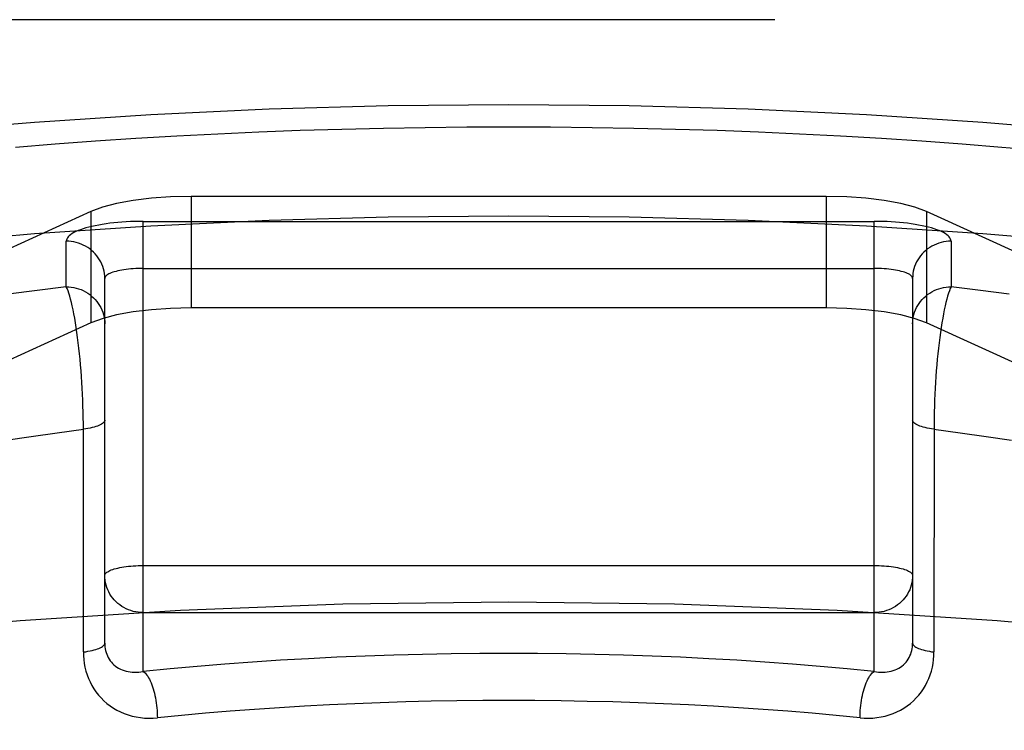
# Model space of a CAD drawing. Header units: inches. Extents: x 0 to 227, y 0 to 147.
# Tile 161 of 256: x 42.566 to 42.822, y 103.987 to 104.172. Entities that reach past the tile are written whole.
import ezdxf

# ---------------------------------------------------------------- set-up
doc = ezdxf.new("R2010")
doc.units = ezdxf.units.IN
doc.header["$LTSCALE"] = 12.466667
doc.header["$MEASUREMENT"] = 0
doc.linetypes.add('HIDDEN', pattern=[0.2, 0.1, -0.1])
doc.layers.add('DEFAULT_2', color=8, linetype='HIDDEN')

msp = doc.modelspace()

# ---------------------------------------------------------------- linework, layer by layer
at = {"layer": 'DEFAULT_2', "color": 8, "linetype": 'HIDDEN'}
for p, q in [((45.2557, 104.17199), (41.0772, 104.17199)), ((42.61065, 104.12601), (42.61065, 104.09703)), ((42.77575, 104.12601), (42.61065, 104.12601)), ((42.77575, 104.12601), (42.77575, 104.09703)), ((42.58457, 104.12208), (42.46938, 104.06967)), ((42.58457, 104.12208), (42.58457, 104.09311)), ((42.80183, 104.12208), (42.80183, 104.09311)), ((42.91702, 104.06967), (42.80183, 104.12208)), ((42.5982, 104.00249), (42.5982, 104.11954)), ((42.5982, 104.11954), (42.7882, 104.11954)), ((42.7882, 104.00249), (42.7882, 104.11954)), ((42.5782, 104.10251), (42.5782, 104.11436)), ((42.8082, 104.11436), (42.8082, 104.10251)), ((42.5982, 104.10729), (42.7882, 104.10729)), ((42.5882, 104.00985), (42.5882, 104.1047)), ((42.7982, 104.1047), (42.7982, 104.00985)), ((42.77575, 104.09703), (42.61065, 104.09703)), ((42.58782, 104.09429), (42.58457, 104.09311)), ((42.59127, 104.09519), (42.58782, 104.09429)), ((42.80183, 104.09311), (42.79858, 104.09429)), ((42.58457, 104.09311), (42.46938, 104.04069)), ((42.91702, 104.04069), (42.80183, 104.09311)), ((42.58264, 104.00753), (42.58263, 104.06696)), ((42.5982, 104.03002), (42.7882, 104.03002)), ((42.5982, 104.01777), (42.7882, 104.01777))]:
    msp.add_line(p, q, dxfattribs=at)
for points in [[(42.2557, 104.03672), (42.25682, 104.04479), (42.26015, 104.05283), (42.2657, 104.06079), (42.27342, 104.06862), (42.28329, 104.07629), (42.29524, 104.08375), (42.30922, 104.09098), (42.32515, 104.09793), (42.34297, 104.10457), (42.36256, 104.11087), (42.38384, 104.11678), (42.4067, 104.12229), (42.43102, 104.12736), (42.45667, 104.13197), (42.48353, 104.1361), (42.51146, 104.13972), (42.54031, 104.14281), (42.56994, 104.14536), (42.6002, 104.14736), (42.63094, 104.1488), (42.66191, 104.14966), (42.6932, 104.14995)], [(42.6932, 104.14995), (42.72449, 104.14966), (42.75546, 104.1488), (42.7862, 104.14736), (42.81646, 104.14536), (42.84609, 104.14281), (42.87494, 104.13972), (42.90287, 104.1361), (42.92973, 104.13197), (42.95538, 104.12736), (42.9797, 104.12229), (43.00256, 104.11678), (43.02384, 104.11087), (43.04343, 104.10457), (43.06125, 104.09793), (43.07718, 104.09098), (43.09116, 104.08375), (43.10311, 104.07629), (43.11298, 104.06862), (43.1207, 104.06079), (43.12625, 104.05283), (43.12958, 104.04479), (43.1307, 104.03672)], [(42.56496, 104.13887), (42.57533, 104.1397), (42.58579, 104.14047), (42.59632, 104.14116), (42.60692, 104.14178), (42.61757, 104.14233), (42.62828, 104.1428), (42.63903, 104.14321), (42.64982, 104.14354), (42.66064, 104.14379), (42.67148, 104.14398), (42.68233, 104.14409), (42.6932, 104.14413)], [(42.6932, 104.14413), (42.70407, 104.14409), (42.71492, 104.14398), (42.72576, 104.14379), (42.73658, 104.14354), (42.74737, 104.14321), (42.75812, 104.1428), (42.76883, 104.14233), (42.77948, 104.14178), (42.79008, 104.14116), (42.80061, 104.14047), (42.81107, 104.1397), (42.82144, 104.13887), (42.83173, 104.13796)], [(42.61065, 104.12601), (42.60533, 104.12588), (42.60033, 104.12553), (42.59557, 104.12495), (42.59127, 104.12417), (42.58762, 104.12322), (42.58457, 104.12208)], [(42.80183, 104.12208), (42.79878, 104.12322), (42.79513, 104.12417), (42.79083, 104.12495), (42.78607, 104.12553), (42.78107, 104.12588), (42.77575, 104.12601)], [(42.2557, 104.00774), (42.25682, 104.01582), (42.26015, 104.02385), (42.2657, 104.03181), (42.27342, 104.03964), (42.28329, 104.04731), (42.29524, 104.05478), (42.30922, 104.062), (42.32515, 104.06896), (42.34297, 104.0756), (42.36256, 104.08189), (42.38384, 104.08781), (42.4067, 104.09331), (42.43102, 104.09839), (42.45667, 104.103), (42.48353, 104.10712), (42.51146, 104.11074), (42.54031, 104.11383), (42.56994, 104.11638), (42.6002, 104.11838), (42.63094, 104.11982), (42.66191, 104.12068), (42.6932, 104.12097)], [(42.5982, 104.11954), (42.59708, 104.11953), (42.59597, 104.11951), (42.59485, 104.11946), (42.59375, 104.11941), (42.59267, 104.11934), (42.5916, 104.11925), (42.59055, 104.11914), (42.58952, 104.11903), (42.58853, 104.11889), (42.58756, 104.11874), (42.58663, 104.11858), (42.58573, 104.11841), (42.58487, 104.11822), (42.58406, 104.11802), (42.58329, 104.11781), (42.58256, 104.11759), (42.58189, 104.11736), (42.58126, 104.11712), (42.58069, 104.11686), (42.58018, 104.11661), (42.57972, 104.11634), (42.57932, 104.11607), (42.57898, 104.11579), (42.5787, 104.11551), (42.57848, 104.11523), (42.57833, 104.11494), (42.57823, 104.11465), (42.5782, 104.11436)], [(42.6932, 104.12097), (42.72449, 104.12068), (42.75546, 104.11982), (42.7862, 104.11838), (42.81646, 104.11638), (42.84609, 104.11383), (42.87494, 104.11074), (42.90287, 104.10712), (42.92973, 104.103), (42.95538, 104.09839), (42.9797, 104.09331), (43.00256, 104.08781), (43.02384, 104.08189), (43.04343, 104.0756), (43.06125, 104.06896), (43.07718, 104.062), (43.09116, 104.05478), (43.10311, 104.04731), (43.11298, 104.03964), (43.1207, 104.03181), (43.12625, 104.02385), (43.12958, 104.01582), (43.1307, 104.00774)], [(42.8082, 104.11436), (42.80817, 104.11465), (42.80807, 104.11494), (42.80792, 104.11523), (42.8077, 104.11551), (42.80742, 104.11579), (42.80708, 104.11607), (42.80668, 104.11634), (42.80622, 104.11661), (42.80571, 104.11686), (42.80514, 104.11712), (42.80451, 104.11736), (42.80384, 104.11759), (42.80311, 104.11781), (42.80234, 104.11802), (42.80153, 104.11822), (42.80067, 104.11841), (42.79977, 104.11858), (42.79884, 104.11874), (42.79787, 104.11889), (42.79688, 104.11903), (42.79585, 104.11914), (42.7948, 104.11925), (42.79373, 104.11934), (42.79265, 104.11941), (42.79155, 104.11946), (42.79043, 104.11951), (42.78932, 104.11953), (42.7882, 104.11954)], [(42.5882, 104.1047), (42.58818, 104.10533), (42.58811, 104.10596), (42.58801, 104.10659), (42.58786, 104.1072), (42.58767, 104.10781), (42.58744, 104.1084), (42.58717, 104.10897), (42.58686, 104.10953), (42.58651, 104.11007), (42.58613, 104.11058), (42.58572, 104.11107), (42.58527, 104.11153), (42.58479, 104.11196), (42.58429, 104.11237), (42.58376, 104.11273), (42.5832, 104.11307), (42.58262, 104.11337), (42.58203, 104.11363), (42.58141, 104.11385), (42.58079, 104.11403), (42.58015, 104.11418), (42.57951, 104.11428), (42.57885, 104.11434), (42.5782, 104.11436)], [(42.8082, 104.11436), (42.80755, 104.11434), (42.80689, 104.11428), (42.80625, 104.11418), (42.80561, 104.11403), (42.80499, 104.11385), (42.80437, 104.11363), (42.80378, 104.11337), (42.8032, 104.11307), (42.80264, 104.11273), (42.80211, 104.11237), (42.80161, 104.11196), (42.80113, 104.11153), (42.80068, 104.11107), (42.80027, 104.11058), (42.79989, 104.11007), (42.79954, 104.10953), (42.79923, 104.10897), (42.79896, 104.1084), (42.79873, 104.10781), (42.79854, 104.1072), (42.79839, 104.10659), (42.79829, 104.10596), (42.79822, 104.10533), (42.7982, 104.1047)], [(42.5982, 104.10729), (42.59755, 104.10728), (42.59689, 104.10727), (42.59625, 104.10724), (42.59561, 104.1072), (42.59499, 104.10715), (42.59437, 104.10709), (42.59378, 104.10702), (42.5932, 104.10694), (42.59264, 104.10685), (42.59211, 104.10676), (42.59161, 104.10665), (42.59113, 104.10653), (42.59068, 104.10641), (42.59027, 104.10628), (42.58989, 104.10614), (42.58954, 104.106), (42.58923, 104.10585), (42.58896, 104.10569), (42.58873, 104.10553), (42.58854, 104.10537), (42.58839, 104.10521), (42.58829, 104.10504), (42.58822, 104.10487), (42.5882, 104.1047)], [(42.7982, 104.1047), (42.79818, 104.10487), (42.79811, 104.10504), (42.79801, 104.10521), (42.79786, 104.10537), (42.79767, 104.10553), (42.79744, 104.10569), (42.79717, 104.10585), (42.79686, 104.106), (42.79651, 104.10614), (42.79613, 104.10628), (42.79572, 104.10641), (42.79527, 104.10653), (42.79479, 104.10665), (42.79429, 104.10676), (42.79376, 104.10685), (42.7932, 104.10694), (42.79262, 104.10702), (42.79203, 104.10709), (42.79141, 104.10715), (42.79079, 104.1072), (42.79015, 104.10724), (42.78951, 104.10727), (42.78885, 104.10728), (42.7882, 104.10729)], [(42.5782, 104.10251), (42.57059, 104.10158), (42.5631, 104.10059)], [(42.58263, 104.06696), (42.58262, 104.06846), (42.58258, 104.06997), (42.58254, 104.0715), (42.58249, 104.07303), (42.58242, 104.07457), (42.58234, 104.07611), (42.58225, 104.07764), (42.58215, 104.07917), (42.58204, 104.08068), (42.58191, 104.08218), (42.58178, 104.08366), (42.58163, 104.08512), (42.58148, 104.08655), (42.58132, 104.08795), (42.58115, 104.08932), (42.58097, 104.09064), (42.58078, 104.09192), (42.58058, 104.09316), (42.58038, 104.09434), (42.58018, 104.09546), (42.57997, 104.09653), (42.57975, 104.09753), (42.57954, 104.09847), (42.57932, 104.09933), (42.57909, 104.10012), (42.57887, 104.10084), (42.57865, 104.10148), (42.57842, 104.10203), (42.5782, 104.10251)], [(42.5782, 104.10251), (42.57885, 104.10249), (42.57951, 104.10242), (42.58015, 104.10232), (42.58079, 104.10218), (42.58141, 104.10199), (42.58203, 104.10177), (42.58262, 104.10151), (42.5832, 104.10121), (42.58376, 104.10088), (42.58429, 104.10051), (42.58479, 104.10011), (42.58527, 104.09968), (42.58572, 104.09922), (42.58613, 104.09873), (42.58651, 104.09821), (42.58686, 104.09768), (42.58717, 104.09712), (42.58744, 104.09654), (42.58767, 104.09595), (42.58786, 104.09535), (42.58801, 104.09473), (42.58811, 104.09411), (42.58818, 104.09348), (42.5882, 104.09285)], [(42.7982, 104.09285), (42.79822, 104.09348), (42.79829, 104.09411), (42.79839, 104.09473), (42.79854, 104.09535), (42.79873, 104.09595), (42.79896, 104.09654), (42.79923, 104.09712), (42.79954, 104.09768), (42.79989, 104.09821), (42.80027, 104.09873), (42.80068, 104.09922), (42.80113, 104.09968), (42.80161, 104.10011), (42.80211, 104.10051), (42.80264, 104.10088), (42.8032, 104.10121), (42.80378, 104.10151), (42.80437, 104.10177), (42.80499, 104.10199), (42.80561, 104.10218), (42.80625, 104.10232), (42.80689, 104.10242), (42.80755, 104.10249), (42.8082, 104.10251)], [(42.8082, 104.10251), (42.80798, 104.10203), (42.80775, 104.10148), (42.80753, 104.10084), (42.80731, 104.10012), (42.80708, 104.09933), (42.80686, 104.09847), (42.80665, 104.09753), (42.80643, 104.09653), (42.80622, 104.09546), (42.80602, 104.09434), (42.80582, 104.09316), (42.80562, 104.09192), (42.80543, 104.09064), (42.80525, 104.08932), (42.80508, 104.08795), (42.80492, 104.08655), (42.80477, 104.08512), (42.80462, 104.08366), (42.80449, 104.08218), (42.80436, 104.08068), (42.80425, 104.07917), (42.80415, 104.07764), (42.80406, 104.07611), (42.80398, 104.07457), (42.80391, 104.07303), (42.80386, 104.0715), (42.80382, 104.06997), (42.80378, 104.06846), (42.80377, 104.06696), (42.80376, 104.00753)], [(42.8233, 104.10059), (42.81581, 104.10158), (42.8082, 104.10251)], [(42.61065, 104.09703), (42.60533, 104.0969), (42.60033, 104.09656), (42.59557, 104.09598), (42.59127, 104.09519)], [(42.79858, 104.09429), (42.79513, 104.09519), (42.79083, 104.09598), (42.78607, 104.09656), (42.78107, 104.0969), (42.77575, 104.09703)], [(42.5882, 104.0678), (42.58818, 104.06762), (42.5881, 104.06744), (42.58798, 104.06727), (42.58782, 104.06709), (42.5876, 104.06692), (42.58734, 104.06675), (42.58704, 104.06659), (42.5867, 104.06644), (42.58631, 104.06629), (42.58589, 104.06615), (42.58542, 104.06601), (42.58493, 104.06589), (42.5844, 104.06577), (42.58384, 104.06566), (42.58325, 104.06557), (42.58264, 104.06548)], [(42.80376, 104.06548), (42.80315, 104.06557), (42.80256, 104.06566), (42.802, 104.06577), (42.80147, 104.06589), (42.80098, 104.06601), (42.80051, 104.06615), (42.80009, 104.06629), (42.7997, 104.06644), (42.79936, 104.06659), (42.79905, 104.06675), (42.7988, 104.06692), (42.79858, 104.06709), (42.79842, 104.06727), (42.7983, 104.06744), (42.79822, 104.06762), (42.7982, 104.0678)], [(42.56249, 104.06259), (42.56909, 104.06361), (42.57581, 104.06457), (42.58264, 104.06548)], [(42.80376, 104.06548), (42.81059, 104.06457), (42.81731, 104.06361), (42.82391, 104.06259)], [(42.5882, 104.02743), (42.58822, 104.0276), (42.58829, 104.02777), (42.58839, 104.02793), (42.58854, 104.0281), (42.58873, 104.02826), (42.58896, 104.02842), (42.58923, 104.02857), (42.58954, 104.02872), (42.58989, 104.02887), (42.59027, 104.029), (42.59068, 104.02913), (42.59113, 104.02926), (42.59161, 104.02937), (42.59211, 104.02948), (42.59264, 104.02958), (42.5932, 104.02967), (42.59378, 104.02975), (42.59437, 104.02982), (42.59499, 104.02988), (42.59561, 104.02993), (42.59625, 104.02997), (42.59689, 104.02999), (42.59755, 104.03001), (42.5982, 104.03002)], [(42.7882, 104.03002), (42.78885, 104.03001), (42.78951, 104.02999), (42.79015, 104.02997), (42.79079, 104.02993), (42.79141, 104.02988), (42.79203, 104.02982), (42.79262, 104.02975), (42.7932, 104.02967), (42.79376, 104.02958), (42.79429, 104.02948), (42.79479, 104.02937), (42.79527, 104.02926), (42.79572, 104.02913), (42.79613, 104.029), (42.79652, 104.02887), (42.79686, 104.02872), (42.79717, 104.02857), (42.79744, 104.02842), (42.79767, 104.02826), (42.79786, 104.0281), (42.79801, 104.02793), (42.79811, 104.02777), (42.79818, 104.0276), (42.7982, 104.02743)], [(42.5982, 104.01777), (42.59755, 104.01779), (42.59689, 104.01785), (42.59625, 104.01795), (42.59561, 104.0181), (42.59499, 104.01828), (42.59437, 104.0185), (42.59378, 104.01877), (42.5932, 104.01906), (42.59264, 104.0194), (42.59211, 104.01977), (42.59161, 104.02017), (42.59113, 104.0206), (42.59068, 104.02106), (42.59027, 104.02155), (42.58988, 104.02206), (42.58954, 104.0226), (42.58923, 104.02316), (42.58896, 104.02373), (42.58873, 104.02432), (42.58854, 104.02493), (42.58839, 104.02555), (42.58829, 104.02617), (42.58822, 104.0268), (42.5882, 104.02743)], [(42.7982, 104.02743), (42.79818, 104.0268), (42.79811, 104.02617), (42.79801, 104.02554), (42.79786, 104.02493), (42.79767, 104.02432), (42.79744, 104.02373), (42.79717, 104.02316), (42.79686, 104.0226), (42.79651, 104.02206), (42.79613, 104.02155), (42.79572, 104.02106), (42.79527, 104.0206), (42.79479, 104.02017), (42.79429, 104.01976), (42.79376, 104.0194), (42.7932, 104.01906), (42.79262, 104.01877), (42.79203, 104.0185), (42.79141, 104.01828), (42.79079, 104.0181), (42.79015, 104.01795), (42.78951, 104.01785), (42.78885, 104.01779), (42.7882, 104.01777)], [(42.6932, 104.02052), (42.65011, 104.01996), (42.60785, 104.01834), (42.5662, 104.01564), (42.52578, 104.0119), (42.48697, 104.00714), (42.45014, 104.00143), (42.41566, 103.99481), (42.38384, 103.98735), (42.35502, 103.97911), (42.32943, 103.97019), (42.30737, 103.96066), (42.289, 103.95061), (42.27455, 103.94015), (42.26411, 103.92937), (42.25782, 103.91838), (42.2557, 103.90728)], [(43.1307, 103.90728), (43.12858, 103.91838), (43.12229, 103.92937), (43.11185, 103.94015), (43.0974, 103.95061), (43.07903, 103.96066), (43.05697, 103.97019), (43.03138, 103.97911), (43.00256, 103.98735), (42.97074, 103.99481), (42.93626, 104.00143), (42.89943, 104.00714), (42.86062, 104.0119), (42.8202, 104.01564), (42.77855, 104.01834), (42.73629, 104.01996), (42.6932, 104.02052)], [(42.58264, 104.00753), (42.58325, 104.00761), (42.58384, 104.00771), (42.5844, 104.00781), (42.58493, 104.00793), (42.58542, 104.00806), (42.58589, 104.00819), (42.58631, 104.00833), (42.5867, 104.00848), (42.58704, 104.00864), (42.58734, 104.0088), (42.5876, 104.00897), (42.58782, 104.00914), (42.58798, 104.00931), (42.5881, 104.00949), (42.58818, 104.00967), (42.5882, 104.00985)], [(42.5882, 104.00985), (42.58821, 104.00935), (42.58825, 104.00886), (42.58832, 104.00837), (42.58842, 104.00789), (42.58855, 104.00742), (42.5887, 104.00696), (42.58889, 104.00651), (42.5891, 104.00607), (42.58934, 104.00566), (42.58961, 104.00526), (42.58991, 104.00488), (42.59023, 104.00452), (42.59059, 104.00418), (42.59097, 104.00386), (42.59137, 104.00357), (42.5918, 104.00331), (42.59226, 104.00307), (42.59273, 104.00287), (42.59322, 104.00269), (42.59373, 104.00254), (42.59426, 104.00242), (42.5948, 104.00234), (42.59535, 104.00228), (42.59591, 104.00226), (42.59648, 104.00227), (42.59705, 104.00231), (42.59762, 104.00238), (42.5982, 104.00249)], [(42.7882, 104.00249), (42.78878, 104.00238), (42.78935, 104.00231), (42.78992, 104.00227), (42.79049, 104.00226), (42.79105, 104.00228), (42.7916, 104.00234), (42.79214, 104.00242), (42.79267, 104.00254), (42.79318, 104.00269), (42.79367, 104.00287), (42.79414, 104.00307), (42.79459, 104.00331), (42.79503, 104.00357), (42.79543, 104.00386), (42.79581, 104.00418), (42.79617, 104.00452), (42.79649, 104.00488), (42.79679, 104.00526), (42.79706, 104.00566), (42.7973, 104.00607), (42.79751, 104.00651), (42.7977, 104.00696), (42.79785, 104.00742), (42.79798, 104.00789), (42.79808, 104.00837), (42.79815, 104.00886), (42.79819, 104.00935), (42.7982, 104.00985)], [(42.7982, 104.00985), (42.79822, 104.00967), (42.7983, 104.00949), (42.79842, 104.00931), (42.79858, 104.00914), (42.7988, 104.00897), (42.79905, 104.0088), (42.79936, 104.00864), (42.7997, 104.00848), (42.80009, 104.00833), (42.80051, 104.00819), (42.80098, 104.00806), (42.80147, 104.00793), (42.802, 104.00781), (42.80256, 104.00771), (42.80315, 104.00761), (42.80376, 104.00753)], [(42.58264, 104.00753), (42.58266, 104.00653), (42.58274, 104.00554), (42.58288, 104.00454), (42.58306, 104.00356), (42.5833, 104.00258), (42.5836, 104.00161), (42.58396, 104.00067), (42.58437, 103.99974), (42.58483, 103.99885), (42.58535, 103.99798), (42.58592, 103.99714), (42.58655, 103.99634), (42.58723, 103.99557), (42.58796, 103.99485), (42.58874, 103.99416), (42.58957, 103.99353), (42.59044, 103.99295), (42.59135, 103.99242), (42.5923, 103.99194), (42.59328, 103.99153), (42.59429, 103.99117), (42.59533, 103.99088), (42.59638, 103.99064), (42.59746, 103.99047), (42.59855, 103.99036), (42.59966, 103.99032), (42.60076, 103.99034), (42.60187, 103.99042)], [(42.7882, 104.00249), (42.7812, 104.00317), (42.77413, 104.0038), (42.76699, 104.00438), (42.75979, 104.0049), (42.75253, 104.00537), (42.74522, 104.00579), (42.73787, 104.00615), (42.73048, 104.00646), (42.72306, 104.00671), (42.71562, 104.00691), (42.70815, 104.00705), (42.70068, 104.00713), (42.69319, 104.00716), (42.68571, 104.00713), (42.67824, 104.00705), (42.67077, 104.00691), (42.66333, 104.00671), (42.65591, 104.00646), (42.64852, 104.00615), (42.64117, 104.00579), (42.63386, 104.00537), (42.6266, 104.0049), (42.6194, 104.00438), (42.61226, 104.0038), (42.60519, 104.00317), (42.5982, 104.00249)], [(42.78453, 103.99042), (42.78564, 103.99034), (42.78674, 103.99032), (42.78785, 103.99036), (42.78894, 103.99047), (42.79001, 103.99064), (42.79107, 103.99088), (42.79211, 103.99117), (42.79312, 103.99153), (42.7941, 103.99194), (42.79505, 103.99242), (42.79596, 103.99295), (42.79683, 103.99353), (42.79765, 103.99416), (42.79844, 103.99485), (42.79917, 103.99557), (42.79985, 103.99634), (42.80048, 103.99714), (42.80105, 103.99798), (42.80157, 103.99885), (42.80203, 103.99974), (42.80244, 104.00067), (42.8028, 104.00161), (42.80309, 104.00258), (42.80334, 104.00356), (42.80352, 104.00454), (42.80366, 104.00554), (42.80373, 104.00653), (42.80376, 104.00753)], [(42.5982, 104.00249), (42.59844, 104.00231), (42.59868, 104.00209), (42.59892, 104.00183), (42.59915, 104.00153), (42.59938, 104.0012), (42.5996, 104.00083), (42.59982, 104.00042), (42.60003, 103.99999), (42.60024, 103.99952), (42.60043, 103.99902), (42.60062, 103.9985), (42.60079, 103.99795), (42.60096, 103.99738), (42.60111, 103.9968), (42.60125, 103.99619), (42.60138, 103.99557), (42.60149, 103.99494), (42.60159, 103.9943), (42.60167, 103.99365), (42.60174, 103.993), (42.6018, 103.99235), (42.60184, 103.9917), (42.60186, 103.99105), (42.60187, 103.99042)], [(42.78453, 103.99042), (42.78454, 103.99105), (42.78456, 103.9917), (42.7846, 103.99235), (42.78466, 103.993), (42.78473, 103.99365), (42.78481, 103.9943), (42.78491, 103.99494), (42.78502, 103.99557), (42.78515, 103.99619), (42.78529, 103.9968), (42.78544, 103.99738), (42.78561, 103.99795), (42.78578, 103.9985), (42.78597, 103.99902), (42.78616, 103.99952), (42.78637, 103.99999), (42.78658, 104.00042), (42.7868, 104.00083), (42.78702, 104.0012), (42.78725, 104.00153), (42.78748, 104.00183), (42.78772, 104.00209), (42.78796, 104.00231), (42.7882, 104.00249)], [(42.6932, 103.99491), (42.68645, 103.99489), (42.67973, 103.99482), (42.67307, 103.9947), (42.66644, 103.99454), (42.65982, 103.99433), (42.65322, 103.99407), (42.64665, 103.99377), (42.64012, 103.99343), (42.63362, 103.99304), (42.62716, 103.9926), (42.62076, 103.99212), (42.61441, 103.9916), (42.60811, 103.99103), (42.60187, 103.99042)], [(42.78453, 103.99042), (42.77833, 103.99103), (42.77206, 103.99159), (42.76574, 103.99211), (42.75936, 103.99259), (42.75293, 103.99303), (42.74646, 103.99342), (42.73997, 103.99376), (42.73343, 103.99406), (42.72687, 103.99432), (42.72026, 103.99453), (42.71358, 103.99469), (42.70684, 103.99481), (42.70004, 103.99489), (42.6932, 103.99491)]]:
    msp.add_lwpolyline(points, dxfattribs=at)

doc.saveas('drawing.dxf')
